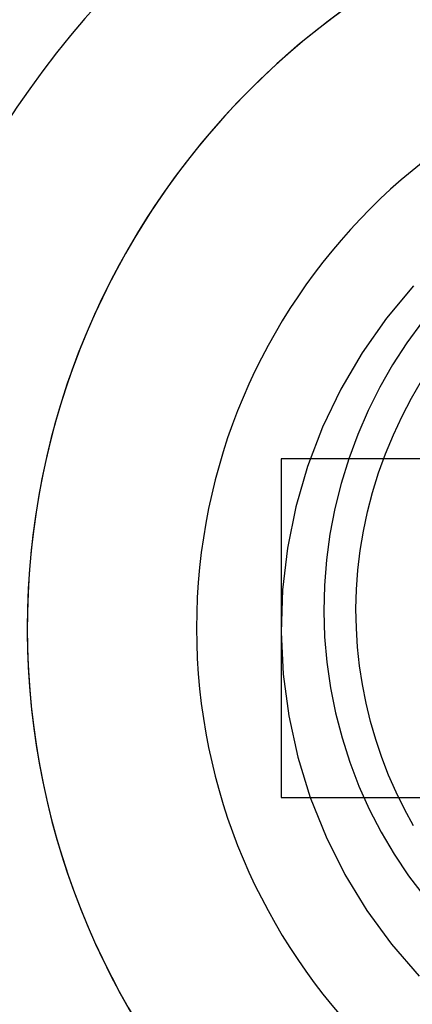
# Model space of a CAD drawing. Header units: millimetres. Extents: x -93 to 0, y 0 to 191.
# Tile 96 of 150: x -86.67 to -85.51, y 179.39 to 182.3. Entities that reach past the tile are written whole.
import ezdxf

# ---------------------------------------------------------------- set-up
doc = ezdxf.new("R2010")
doc.units = ezdxf.units.MM
doc.layers.add('MAIN-1', color=7, linetype='Continuous')
doc.layers.add('MAIN-2', color=7, linetype='Continuous')

msp = doc.modelspace()

# ---------------------------------------------------------------- linework, layer by layer
at = {"layer": 'MAIN-1'}
msp.add_arc((-84.4005, 180.5), 1.75, 90, 270, dxfattribs=at)
at = {"layer": 'MAIN-2'}
for p, q in [((-85.5092, 181.5103), (-85.5893, 181.4148)), ((-85.5893, 181.4148), (-85.6611, 181.3129)), ((-85.4835, 181.4053), (-85.5293, 181.3425)), ((-85.5293, 181.3425), (-85.5713, 181.2776)), ((-85.6611, 181.3129), (-85.7242, 181.2055)), ((-85.5713, 181.2776), (-85.6095, 181.2108)), ((-85.7242, 181.2055), (-85.7782, 181.0932)), ((-85.6095, 181.2108), (-85.6439, 181.1422)), ((-85.5156, 181.1786), (-85.4858, 181.2297)), ((-85.5434, 181.1255), (-85.5156, 181.1786)), ((-85.6439, 181.1422), (-85.6744, 181.0719)), ((-85.569, 181.0707), (-85.5434, 181.1255)), ((-85.7782, 181.0932), (-85.8226, 180.9771)), ((-85.6744, 181.0719), (-85.701, 181.0001)), ((-85.5923, 181.0147), (-85.569, 181.0707)), ((-85.6129, 180.9579), (-85.5923, 181.0147)), ((-85.4005, 181), (-85.9005, 181)), ((-85.9005, 181), (-85.9005, 181)), ((-85.9005, 181), (-85.9005, 180)), ((-85.8226, 180.9771), (-85.8572, 180.858)), ((-85.701, 181.0001), (-85.7235, 180.9269)), ((-85.6307, 180.9007), (-85.6129, 180.9579)), ((-85.7235, 180.9269), (-85.742, 180.8526)), ((-85.6456, 180.8435), (-85.6307, 180.9007)), ((-85.8572, 180.858), (-85.8818, 180.7363)), ((-85.742, 180.8526), (-85.7564, 180.7773)), ((-85.6577, 180.7862), (-85.6456, 180.8435)), ((-85.7564, 180.7773), (-85.7667, 180.7016)), ((-85.6671, 180.7287), (-85.6577, 180.7862)), ((-85.8818, 180.7363), (-85.8962, 180.6128)), ((-85.6738, 180.6713), (-85.6671, 180.7287)), ((-85.7667, 180.7016), (-85.7727, 180.6257)), ((-85.678, 180.6139), (-85.6738, 180.6713)), ((-85.7727, 180.6257), (-85.7745, 180.5499)), ((-85.8962, 180.6128), (-85.9005, 180.4883)), ((-85.6796, 180.5567), (-85.678, 180.6139)), ((-85.7745, 180.5499), (-85.7721, 180.4744)), ((-85.6785, 180.5), (-85.6796, 180.5567)), ((-85.9005, 180.4883), (-85.8943, 180.364)), ((-85.675, 180.444), (-85.6785, 180.5)), ((-85.7721, 180.4744), (-85.7655, 180.3991)), ((-85.6691, 180.3884), (-85.675, 180.444)), ((-85.7655, 180.3991), (-85.7547, 180.3241)), ((-85.8943, 180.364), (-85.8779, 180.2406)), ((-85.6607, 180.3331), (-85.6691, 180.3884)), ((-85.6499, 180.2784), (-85.6607, 180.3331)), ((-85.7547, 180.3241), (-85.7397, 180.2496)), ((-85.6368, 180.2243), (-85.6499, 180.2784)), ((-85.7397, 180.2496), (-85.7207, 180.1762)), ((-85.8779, 180.2406), (-85.8513, 180.1189)), ((-85.6214, 180.1709), (-85.6368, 180.2243)), ((-85.7207, 180.1762), (-85.6978, 180.1042)), ((-85.6036, 180.1182), (-85.6214, 180.1709)), ((-85.8513, 180.1189), (-85.8146, 179.9997)), ((-85.6978, 180.1042), (-85.671, 180.0338)), ((-85.5836, 180.0663), (-85.6036, 180.1182)), ((-85.5613, 180.0154), (-85.5836, 180.0663)), ((-85.671, 180.0338), (-85.6403, 179.9651)), ((-85.5367, 179.9653), (-85.5613, 180.0154)), ((-85.9005, 180), (-85.9005, 180)), ((-85.9005, 180), (-85.4005, 180)), ((-85.8146, 179.9997), (-85.7681, 179.8838)), ((-85.6403, 179.9651), (-85.6055, 179.898)), ((-85.5098, 179.9162), (-85.5367, 179.9653)), ((-85.6055, 179.898), (-85.5667, 179.8325)), ((-85.7681, 179.8838), (-85.7121, 179.7723)), ((-85.5667, 179.8325), (-85.5243, 179.7691)), ((-85.7121, 179.7723), (-85.6476, 179.6664)), ((-85.5243, 179.7691), (-85.4784, 179.7082)), ((-85.6476, 179.6664), (-85.5748, 179.5665)), ((-85.5748, 179.5665), (-85.4931, 179.4723))]:
    msp.add_line(p, q, dxfattribs=at)
for radius, start, end in [(3.25, 90, 270), (3, 90, 270), (3, 90, 270), (2.75, 90, 270), (2.25, 90, 270), (2.25, 90, 270), (2.25, 90.6183, 269.9552)]:
    msp.add_arc((-84.4005, 180.5), radius, start, end, dxfattribs=at)

doc.saveas('drawing.dxf')
